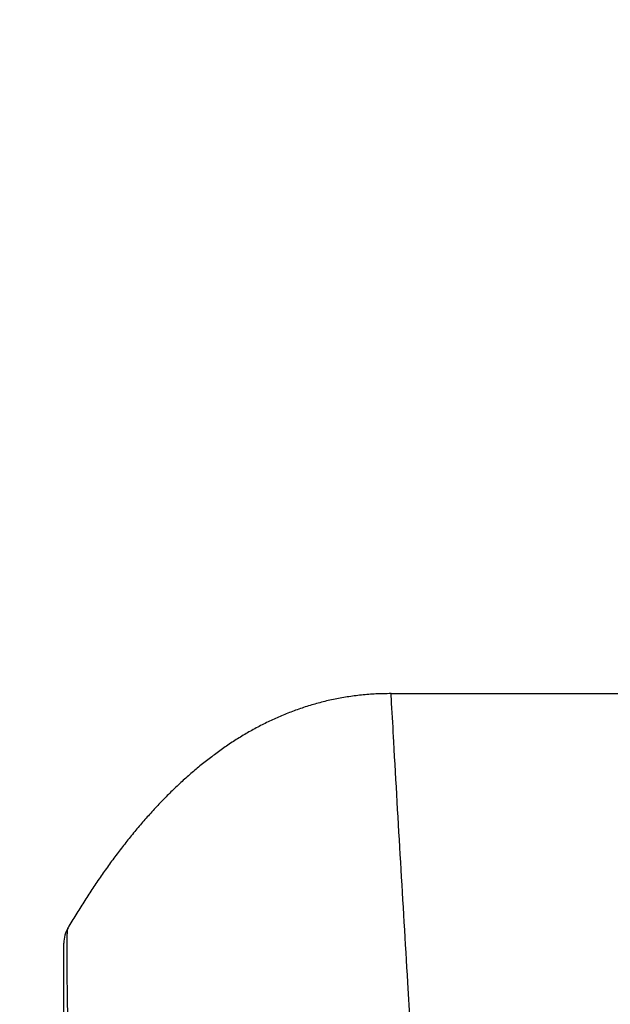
# Model space of a CAD drawing. Header units: millimetres. Extents: x 0 to 1071, y 0 to 742.
# Tile 97 of 130: x 400 to 410, y 457 to 473. Entities that reach past the tile are written whole.
import ezdxf

# ---------------------------------------------------------------- set-up
doc = ezdxf.new("R2010")
doc.units = ezdxf.units.MM
doc.header["$LTSCALE"] = 0.454724
doc.layers.add('NoLayerName_001', color=7, linetype='Continuous')
doc.layers.add('NoLayerName_007', color=7, linetype='Continuous')
doc.styles.get("Standard").update_dxf_attribs({"font": 'txt', "bigfont": 'extfont2'})
doc.dimstyles.get("Standard").update_dxf_attribs({"dimtxt": 2.5, "dimasz": 2.5, "dimexe": 1, "dimexo": 1, "dimtad": 1, "dimdec": 3, "dimzin": 0, "dimdsep": 46, "dimtxsty": 'Standard', "dimcen": 2.5, "dimadec": 3, "dimazin": 0, "dimtfac": 0.75, "dimtdec": 3, "dimtmove": 0, "dimatfit": 3, "dimfxl": 1, "dimarcsym": 0})

# ---------------------------------------------------------------- blocks, each defined once
blk = doc.blocks.new('_OPEN30')
at = {"color": 0, "linetype": 'ByBlock', "lineweight": -2}
for p, q in [((-1, 0.267949), (0, 0)), ((0, 0), (-1, -0.267949)), ((0, 0), (-1, 0))]:
    blk.add_line(p, q, dxfattribs=at)
blk = doc.blocks.new('*D151')
at = {"layer": 'Defpoints', "color": 0}
for p in [(512.5, 482.5), (385.5, 464.297), (385.5, 393.75)]:
    blk.add_point(p, dxfattribs=at)
at = {"layer": 'NoLayerName_001', "color": 0, "linetype": 'Continuous', "lineweight": 13}
for p, q in [((512.5, 480), (512.5, 391.25)), ((385.5, 461.797), (385.5, 391.25)), ((508.75, 393.75), (389.25, 393.75))]:
    blk.add_line(p, q, dxfattribs=at)
at = {"layer": 'NoLayerName_001', "color": 0, "lineweight": 13, "xscale": 3.75, "yscale": 3.75, "zscale": 3.75, "rotation": 180}
blk.add_blockref('_OPEN30', (385.5, 393.75), dxfattribs=at)
at = {"layer": 'NoLayerName_001', "color": 0, "lineweight": 13, "xscale": 3.75, "yscale": 3.75, "zscale": 3.75}
blk.add_blockref('_OPEN30', (512.5, 393.75), dxfattribs=at)
at = {"layer": 'NoLayerName_001', "color": 0, "lineweight": 13, "insert": (449, 400.717), "char_height": 8.75, "attachment_point": 5}
blk.add_mtext('\\W0.8000;127', dxfattribs=at)

msp = doc.modelspace()

# ---------------------------------------------------------------- linework, layer by layer
at = {"layer": 'NoLayerName_001', "color": 60, "linetype": 'Continuous', "lineweight": 25}
for p, q in [((406.550062, 461.649), (413.118906, 461.649)), ((401.200062, 431.660208), (401.200062, 457.563842))]:
    msp.add_line(p, q, dxfattribs=at)
msp.add_arc((401.700062, 457.563836), 0.5, 149.4882625, 179.9997731, dxfattribs=at)
for points, knots in [([(406.550062, 461.649), (406.468024, 461.646898), (406.305964, 461.645855), (406.066522, 461.62613), (405.833833, 461.596158), (405.607623, 461.554591), (405.387576, 461.502471), (405.173384, 461.440221), (404.964739, 461.368422), (404.761322, 461.287637), (404.562861, 461.198335), (404.369182, 461.100783), (404.180112, 460.995289), (403.995479, 460.882151), (403.81511, 460.761671), (403.638833, 460.634148), (403.466476, 460.499879), (403.297852, 460.359167), (403.132835, 460.212227), (402.971323, 460.059246), (402.813203, 459.900414), (402.658365, 459.735919), (402.5067, 459.565952), (402.358097, 459.390702), (402.212444, 459.210355), (402.069629, 459.025089), (401.929582, 458.835037), (401.79224, 458.640319), (401.65749, 458.441086), (401.525404, 458.237379), (401.395363, 458.029649), (401.311746, 457.888402), (401.269304, 457.817717)], [0, 0, 0, 0, 0.246197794, 0.485960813, 0.720208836, 0.949816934, 1.175606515, 1.398337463, 1.618701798, 1.837318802, 2.0547218, 2.271373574, 2.487694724, 2.704064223, 2.92081894, 3.138253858, 3.356622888, 3.576141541, 3.797003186, 4.019382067, 4.243428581, 4.469270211, 4.697012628, 4.926740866, 5.15852054, 5.392404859, 5.628449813, 5.866702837, 6.107200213, 6.349967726, 6.595021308, 6.842367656, 6.842367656, 6.842367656, 6.842367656]), ([(401.254396, 457.48184), (401.254433, 457.491821), (401.254485, 457.509289), (401.254626, 457.534242), (401.254791, 457.5567), (401.254982, 457.576662), (401.255186, 457.594128), (401.255388, 457.609098), (401.255619, 457.624068), (401.255882, 457.639037), (401.256183, 457.654006), (401.25647, 457.66648), (401.256725, 457.676459), (401.256929, 457.683943), (401.257149, 457.691426), (401.257387, 457.698909), (401.257644, 457.70639), (401.257924, 457.71387), (401.258226, 457.721348), (401.258555, 457.728825), (401.258914, 457.7363), (401.259307, 457.743775), (401.259739, 457.751251), (401.260212, 457.758729), (401.260733, 457.766205), (401.261328, 457.773672), (401.262022, 457.781121), (401.262847, 457.788544), (401.263802, 457.795962), (401.265089, 457.803344), (401.266232, 457.81082), (401.268401, 457.815383), (401.269305, 457.817702)], [0, 0, 0, 0, 0.0299442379, 0.0524026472, 0.074861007, 0.0973191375, 0.1122910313, 0.1272627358, 0.1422342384, 0.1572056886, 0.172177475, 0.1871500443, 0.1946367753, 0.2021237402, 0.2096106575, 0.2170972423, 0.2245832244, 0.2320683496, 0.2395523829, 0.2470355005, 0.2545188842, 0.2620039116, 0.269492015, 0.2769846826, 0.2844810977, 0.2919742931, 0.2994569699, 0.3069230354, 0.3143830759, 0.3218790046, 0.329442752, 0.3369105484, 0.3369105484, 0.3369105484, 0.3369105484]), ([(401.271707, 456.055048), (401.270362, 456.126381), (401.267572, 456.269045), (401.263988, 456.483051), (401.260759, 456.697065), (401.258256, 456.887306), (401.256326, 457.053771), (401.255252, 457.172677), (401.254659, 457.267804), (401.254378, 457.339149), (401.254249, 457.410495), (401.254364, 457.458058), (401.254396, 457.48184)], [0, 0, 0, 0, 0.214036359, 0.428072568, 0.6421099, 0.856149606, 0.998844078, 1.141537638, 1.212883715, 1.284229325, 1.355574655, 1.426920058, 1.426920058, 1.426920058, 1.426920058])]:
    msp.add_open_spline(points, degree=3, knots=knots, dxfattribs=at)
at = {"layer": 'NoLayerName_007', "color": 60, "linetype": 'Continuous', "lineweight": 25}
msp.add_open_spline([(406.986405, 454.032912), (406.960398, 454.505696), (406.907944, 455.468805), (406.778912, 457.744965), (406.65412, 459.757873), (406.571569, 461.298935), (406.557108, 461.544025), (406.554084, 461.596547), (406.551342, 461.631512), (406.550062, 461.649)], degree=3, knots=[0, 0, 0, 0, 1.420498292, 2.893607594, 6.839435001, 7.470767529, 7.523378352, 7.575988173, 7.628591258, 7.628591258, 7.628591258, 7.628591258], dxfattribs=at)

# ---------------------------------------------------------------- dimensions: what is measured, and where the dimension line sits
at = {"layer": 'NoLayerName_001', "color": 3, "linetype": 'Continuous', "lineweight": 13}
dim = msp.add_linear_dim(base=(385.500001, 393.75), p1=(512.5, 482.5), p2=(385.500001, 464.296655), angle=180, text='\\W0.8000;<>', dimstyle='Standard', override={"dimtxt": 8.75, "dimasz": 3.75, "dimexe": 2.5, "dimexo": 2.5, "dimgap": 2.5, "dimzin": 8, "dimblk": 'OPEN30', "dimclrd": 0, "dimclre": 0, "dimclrt": 0, "dimtp": 0, "dimtm": 0, "dimlwd": 13, "dimlwe": 13}, dxfattribs=at)
dim.commit()
dim.dimension.update_dxf_attribs({"geometry": '*D151', "text_midpoint": (449, 393.75), "dimtype": 160})

doc.saveas('drawing.dxf')
